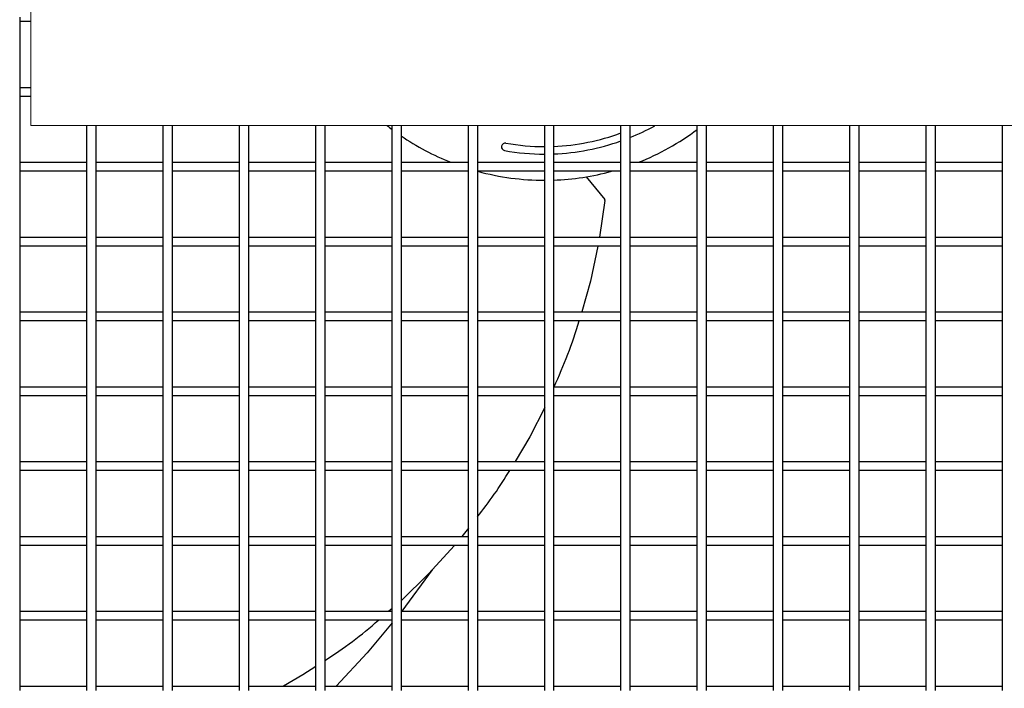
# Model space of a CAD drawing. Header units: millimetres. Extents: x 4 to 3534, y 14 to 98.
# Tile 33 of 161: x 17.502 to 17.831, y 58.35 to 58.574. Entities that reach past the tile are written whole.
import ezdxf

# ---------------------------------------------------------------- set-up
doc = ezdxf.new("R2010")
doc.units = ezdxf.units.MM
doc.header["$MEASUREMENT"] = 0
doc.layers.add('ARQ - EQUIPO CONDENSADORA', color=2, linetype='Continuous')
doc.layers.add('ARQ-TEXTO4', color=4, linetype='Continuous')

msp = doc.modelspace()

# ---------------------------------------------------------------- linework, layer by layer
at = {"layer": 'ARQ - EQUIPO CONDENSADORA', "color": 7, "linetype": 'Continuous'}
for p, q in [((17.50210317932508, 58.57443013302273), (17.50210317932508, 58.54943013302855)), ((17.5057886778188, 58.57293013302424), (17.50210317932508, 58.57293013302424)), ((17.50210317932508, 58.55093013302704), (17.5057886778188, 58.55093013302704)), ((17.50210317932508, 58.54943013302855), (17.50210317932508, 58.52443013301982)), ((17.5057886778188, 58.54793013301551), (17.50210317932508, 58.54793013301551)), ((17.52460317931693, 58.52442959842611), (17.52460317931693, 58.53819554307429)), ((17.527603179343, 58.53819554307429), (17.527603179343, 58.52443013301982)), ((17.55010317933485, 58.52442959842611), (17.55010317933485, 58.53819554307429)), ((17.55310317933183, 58.53819554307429), (17.55310317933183, 58.52443013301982)), ((17.57560317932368, 58.52442959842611), (17.57560317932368, 58.53819554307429)), ((17.57860317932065, 58.53819554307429), (17.57860317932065, 58.52443013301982)), ((17.60110317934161, 58.52442959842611), (17.60110317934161, 58.53819554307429)), ((17.60410317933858, 58.53819554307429), (17.60410317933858, 58.52443013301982)), ((17.62660317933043, 58.52442959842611), (17.62660317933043, 58.53819554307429)), ((17.6296031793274, 58.53819554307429), (17.6296031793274, 58.52443013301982)), ((17.65210317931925, 58.52442959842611), (17.65210317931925, 58.53819554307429)), ((17.65510317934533, 58.53819554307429), (17.65510317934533, 58.52443013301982)), ((17.67760317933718, 58.52442959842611), (17.67760317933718, 58.53819554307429)), ((17.68060317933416, 58.53819554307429), (17.68060317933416, 58.52443013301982)), ((17.70310317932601, 58.52442959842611), (17.70310317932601, 58.53819554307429)), ((17.70610317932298, 58.53819554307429), (17.70610317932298, 58.52443013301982)), ((17.72860317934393, 58.52442959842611), (17.72860317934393, 58.53819554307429)), ((17.73160317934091, 58.53819554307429), (17.73160317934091, 58.52443013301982)), ((17.75410317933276, 58.52442959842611), (17.75410317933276, 58.53819554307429)), ((17.75710317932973, 58.53819554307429), (17.75710317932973, 58.52443013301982)), ((17.77960317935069, 58.52442959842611), (17.77960317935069, 58.53819554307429)), ((17.78260317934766, 58.53819554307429), (17.78260317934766, 58.52443013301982)), ((17.80510317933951, 58.52442959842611), (17.80510317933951, 58.53819554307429)), ((17.80810317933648, 58.53819554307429), (17.80810317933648, 58.52443013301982)), ((17.83060317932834, 58.52442959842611), (17.83060317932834, 58.53819554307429)), ((17.50210317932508, 58.52593013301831), (17.52460317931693, 58.52593013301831)), ((17.50210317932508, 58.52443013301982), (17.50210317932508, 58.49943013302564)), ((17.52460317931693, 58.49942959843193), (17.52460317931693, 58.52442959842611)), ((17.527603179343, 58.52593013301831), (17.55010317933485, 58.52593013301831)), ((17.527603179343, 58.52443013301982), (17.527603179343, 58.49943013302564)), ((17.55010317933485, 58.49942959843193), (17.55010317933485, 58.52442959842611)), ((17.55310317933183, 58.52593013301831), (17.57560317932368, 58.52593013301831)), ((17.55310317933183, 58.52443013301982), (17.55310317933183, 58.49943013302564)), ((17.57560317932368, 58.49942959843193), (17.57560317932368, 58.52442959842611)), ((17.57860317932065, 58.52593013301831), (17.60110317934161, 58.52593013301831)), ((17.57860317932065, 58.52443013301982), (17.57860317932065, 58.49943013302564)), ((17.60110317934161, 58.49942959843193), (17.60110317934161, 58.52442959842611)), ((17.60410317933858, 58.52593013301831), (17.62660317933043, 58.52593013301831)), ((17.60410317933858, 58.52443013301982), (17.60410317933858, 58.49943013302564)), ((17.62660317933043, 58.49942959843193), (17.62660317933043, 58.52442959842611)), ((17.6296031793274, 58.52593013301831), (17.65210317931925, 58.52593013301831)), ((17.6296031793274, 58.52443013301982), (17.6296031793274, 58.49943013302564)), ((17.65210317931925, 58.49942959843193), (17.65210317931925, 58.52442959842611)), ((17.65510317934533, 58.52593013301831), (17.67760317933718, 58.52593013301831)), ((17.65510317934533, 58.52443013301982), (17.65510317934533, 58.49943013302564)), ((17.67760317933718, 58.49942959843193), (17.67760317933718, 58.52442959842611)), ((17.68060317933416, 58.52593013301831), (17.70310317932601, 58.52593013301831)), ((17.68060317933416, 58.52443013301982), (17.68060317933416, 58.49943013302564)), ((17.70310317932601, 58.49942959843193), (17.70310317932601, 58.52442959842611)), ((17.70610317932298, 58.52593013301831), (17.72860317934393, 58.52593013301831)), ((17.70610317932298, 58.52443013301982), (17.70610317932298, 58.49943013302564)), ((17.72860317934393, 58.49942959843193), (17.72860317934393, 58.52442959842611)), ((17.73160317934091, 58.52593013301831), (17.75410317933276, 58.52593013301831)), ((17.73160317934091, 58.52443013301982), (17.73160317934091, 58.49943013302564)), ((17.75410317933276, 58.49942959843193), (17.75410317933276, 58.52442959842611)), ((17.75710317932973, 58.52593013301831), (17.77960317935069, 58.52593013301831)), ((17.75710317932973, 58.52443013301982), (17.75710317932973, 58.49943013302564)), ((17.77960317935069, 58.49942959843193), (17.77960317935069, 58.52442959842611)), ((17.78260317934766, 58.52593013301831), (17.80510317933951, 58.52593013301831)), ((17.78260317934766, 58.52443013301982), (17.78260317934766, 58.49943013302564)), ((17.80510317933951, 58.49942959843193), (17.80510317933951, 58.52442959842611)), ((17.80810317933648, 58.52593013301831), (17.83060317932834, 58.52593013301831)), ((17.80810317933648, 58.52443013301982), (17.80810317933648, 58.49943013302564)), ((17.83060317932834, 58.49942959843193), (17.83060317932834, 58.52442959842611)), ((17.52460317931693, 58.52293013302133), (17.50210317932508, 58.52293013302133)), ((17.55010317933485, 58.52293013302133), (17.527603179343, 58.52293013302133)), ((17.57560317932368, 58.52293013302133), (17.55310317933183, 58.52293013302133)), ((17.60110317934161, 58.52293013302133), (17.57860317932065, 58.52293013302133)), ((17.62660317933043, 58.52293013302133), (17.60410317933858, 58.52293013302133)), ((17.65210317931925, 58.52293013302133), (17.6296031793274, 58.52293013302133)), ((17.67760317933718, 58.52293013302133), (17.65510317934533, 58.52293013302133)), ((17.70310317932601, 58.52293013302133), (17.68060317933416, 58.52293013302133)), ((17.69143048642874, 58.52106318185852), (17.69767573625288, 58.51344965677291)), ((17.72860317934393, 58.52293013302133), (17.70610317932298, 58.52293013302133)), ((17.75410317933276, 58.52293013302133), (17.73160317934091, 58.52293013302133)), ((17.77960317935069, 58.52293013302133), (17.75710317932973, 58.52293013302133)), ((17.80510317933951, 58.52293013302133), (17.78260317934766, 58.52293013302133)), ((17.83060317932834, 58.52293013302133), (17.80810317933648, 58.52293013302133)), ((17.69775527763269, 58.51317971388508), (17.69595040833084, 58.50093013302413)), ((17.50210317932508, 58.50093013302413), (17.52460317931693, 58.50093013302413)), ((17.527603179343, 58.50093013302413), (17.55010317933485, 58.50093013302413)), ((17.55310317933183, 58.50093013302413), (17.57560317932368, 58.50093013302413)), ((17.57860317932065, 58.50093013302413), (17.60110317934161, 58.50093013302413)), ((17.60410317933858, 58.50093013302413), (17.62660317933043, 58.50093013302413)), ((17.6296031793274, 58.50093013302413), (17.65210317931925, 58.50093013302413)), ((17.65510317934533, 58.50093013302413), (17.67760317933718, 58.50093013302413)), ((17.68060317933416, 58.50093013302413), (17.70310317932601, 58.50093013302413)), ((17.70610317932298, 58.50093013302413), (17.72860317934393, 58.50093013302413)), ((17.73160317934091, 58.50093013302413), (17.75410317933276, 58.50093013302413)), ((17.75710317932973, 58.50093013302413), (17.77960317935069, 58.50093013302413)), ((17.78260317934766, 58.50093013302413), (17.80510317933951, 58.50093013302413)), ((17.80810317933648, 58.50093013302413), (17.83060317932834, 58.50093013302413)), ((17.50210317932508, 58.49943013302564), (17.50210317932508, 58.47443013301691)), ((17.52460317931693, 58.49793013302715), (17.50210317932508, 58.49793013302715)), ((17.52460317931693, 58.4744295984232), (17.52460317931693, 58.49942959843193)), ((17.527603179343, 58.49943013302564), (17.527603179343, 58.47443013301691)), ((17.55010317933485, 58.49793013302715), (17.527603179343, 58.49793013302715)), ((17.55010317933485, 58.4744295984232), (17.55010317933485, 58.49942959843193)), ((17.55310317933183, 58.49943013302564), (17.55310317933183, 58.47443013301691)), ((17.57560317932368, 58.49793013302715), (17.55310317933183, 58.49793013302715)), ((17.57560317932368, 58.4744295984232), (17.57560317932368, 58.49942959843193)), ((17.57860317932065, 58.49943013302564), (17.57860317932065, 58.47443013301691)), ((17.60110317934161, 58.49793013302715), (17.57860317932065, 58.49793013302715)), ((17.60110317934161, 58.4744295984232), (17.60110317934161, 58.49942959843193)), ((17.60410317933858, 58.49943013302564), (17.60410317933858, 58.47443013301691)), ((17.62660317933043, 58.49793013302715), (17.60410317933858, 58.49793013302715)), ((17.62660317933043, 58.4744295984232), (17.62660317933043, 58.49942959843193)), ((17.6296031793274, 58.49943013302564), (17.6296031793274, 58.47443013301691)), ((17.65210317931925, 58.49793013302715), (17.6296031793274, 58.49793013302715)), ((17.65210317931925, 58.4744295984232), (17.65210317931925, 58.49942959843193)), ((17.65510317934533, 58.49943013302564), (17.65510317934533, 58.47443013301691)), ((17.67760317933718, 58.49793013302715), (17.65510317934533, 58.49793013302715)), ((17.67760317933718, 58.4744295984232), (17.67760317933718, 58.49942959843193)), ((17.68060317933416, 58.49943013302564), (17.68060317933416, 58.47443013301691)), ((17.70310317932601, 58.49793013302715), (17.68060317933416, 58.49793013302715)), ((17.69539444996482, 58.49793013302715), (17.69288105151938, 58.48616189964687)), ((17.70310317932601, 58.4744295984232), (17.70310317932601, 58.49942959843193)), ((17.70610317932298, 58.49943013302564), (17.70610317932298, 58.47443013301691)), ((17.72860317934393, 58.49793013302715), (17.70610317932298, 58.49793013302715)), ((17.72860317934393, 58.4744295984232), (17.72860317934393, 58.49942959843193)), ((17.73160317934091, 58.49943013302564), (17.73160317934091, 58.47443013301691)), ((17.75410317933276, 58.49793013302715), (17.73160317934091, 58.49793013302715)), ((17.75410317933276, 58.4744295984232), (17.75410317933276, 58.49942959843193)), ((17.75710317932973, 58.49943013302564), (17.75710317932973, 58.47443013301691)), ((17.77960317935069, 58.49793013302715), (17.75710317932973, 58.49793013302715)), ((17.77960317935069, 58.4744295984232), (17.77960317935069, 58.49942959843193)), ((17.78260317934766, 58.49943013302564), (17.78260317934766, 58.47443013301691)), ((17.80510317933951, 58.49793013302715), (17.78260317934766, 58.49793013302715)), ((17.80510317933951, 58.4744295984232), (17.80510317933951, 58.49942959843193)), ((17.80810317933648, 58.49943013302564), (17.80810317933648, 58.47443013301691)), ((17.83060317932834, 58.49793013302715), (17.80810317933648, 58.49793013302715)), ((17.83060317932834, 58.4744295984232), (17.83060317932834, 58.49942959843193)), ((17.69288105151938, 58.48616189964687), (17.6900028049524, 58.4759301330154)), ((17.50210317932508, 58.4759301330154), (17.52460317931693, 58.4759301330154)), ((17.50210317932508, 58.47443013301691), (17.50210317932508, 58.44943013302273)), ((17.52460317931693, 58.44942959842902), (17.52460317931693, 58.4744295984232)), ((17.527603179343, 58.4759301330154), (17.55010317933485, 58.4759301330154)), ((17.527603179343, 58.47443013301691), (17.527603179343, 58.44943013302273)), ((17.55010317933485, 58.44942959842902), (17.55010317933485, 58.4744295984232)), ((17.55310317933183, 58.4759301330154), (17.57560317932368, 58.4759301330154)), ((17.55310317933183, 58.47443013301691), (17.55310317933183, 58.44943013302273)), ((17.57560317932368, 58.44942959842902), (17.57560317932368, 58.4744295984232)), ((17.57860317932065, 58.4759301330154), (17.60110317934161, 58.4759301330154)), ((17.57860317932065, 58.47443013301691), (17.57860317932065, 58.44943013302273)), ((17.60110317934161, 58.44942959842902), (17.60110317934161, 58.4744295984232)), ((17.60410317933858, 58.4759301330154), (17.62660317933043, 58.4759301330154)), ((17.60410317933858, 58.47443013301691), (17.60410317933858, 58.44943013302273)), ((17.62660317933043, 58.44942959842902), (17.62660317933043, 58.4744295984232)), ((17.6296031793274, 58.4759301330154), (17.65210317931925, 58.4759301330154)), ((17.6296031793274, 58.47443013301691), (17.6296031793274, 58.44943013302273)), ((17.65210317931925, 58.44942959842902), (17.65210317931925, 58.4744295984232)), ((17.65510317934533, 58.4759301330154), (17.67760317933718, 58.4759301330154)), ((17.65510317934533, 58.47443013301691), (17.65510317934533, 58.44943013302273)), ((17.67760317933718, 58.44942959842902), (17.67760317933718, 58.4744295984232)), ((17.68060317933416, 58.4759301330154), (17.70310317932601, 58.4759301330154)), ((17.68060317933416, 58.47443013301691), (17.68060317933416, 58.44943013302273)), ((17.70310317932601, 58.44942959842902), (17.70310317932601, 58.4744295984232)), ((17.70610317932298, 58.4759301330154), (17.72860317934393, 58.4759301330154)), ((17.70610317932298, 58.47443013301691), (17.70610317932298, 58.44943013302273)), ((17.72860317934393, 58.44942959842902), (17.72860317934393, 58.4744295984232)), ((17.73160317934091, 58.4759301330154), (17.75410317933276, 58.4759301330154)), ((17.73160317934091, 58.47443013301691), (17.73160317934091, 58.44943013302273)), ((17.75410317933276, 58.44942959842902), (17.75410317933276, 58.4744295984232)), ((17.75710317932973, 58.4759301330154), (17.77960317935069, 58.4759301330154)), ((17.75710317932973, 58.47443013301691), (17.75710317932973, 58.44943013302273)), ((17.77960317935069, 58.44942959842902), (17.77960317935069, 58.4744295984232)), ((17.78260317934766, 58.4759301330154), (17.80510317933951, 58.4759301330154)), ((17.78260317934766, 58.47443013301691), (17.78260317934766, 58.44943013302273)), ((17.80510317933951, 58.44942959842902), (17.80510317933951, 58.4744295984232)), ((17.80810317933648, 58.4759301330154), (17.83060317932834, 58.4759301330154)), ((17.80810317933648, 58.47443013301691), (17.80810317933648, 58.44943013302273)), ((17.83060317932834, 58.44942959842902), (17.83060317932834, 58.4744295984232)), ((17.52460317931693, 58.47293013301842), (17.50210317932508, 58.47293013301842)), ((17.55010317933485, 58.47293013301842), (17.527603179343, 58.47293013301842)), ((17.57560317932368, 58.47293013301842), (17.55310317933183, 58.47293013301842)), ((17.60110317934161, 58.47293013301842), (17.57860317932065, 58.47293013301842)), ((17.62660317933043, 58.47293013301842), (17.60410317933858, 58.47293013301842)), ((17.65210317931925, 58.47293013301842), (17.6296031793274, 58.47293013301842)), ((17.67760317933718, 58.47293013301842), (17.65510317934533, 58.47293013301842)), ((17.70310317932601, 58.47293013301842), (17.68060317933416, 58.47293013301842)), ((17.72860317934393, 58.47293013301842), (17.70610317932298, 58.47293013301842)), ((17.75410317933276, 58.47293013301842), (17.73160317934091, 58.47293013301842)), ((17.77960317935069, 58.47293013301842), (17.75710317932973, 58.47293013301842)), ((17.80510317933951, 58.47293013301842), (17.78260317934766, 58.47293013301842)), ((17.83060317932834, 58.47293013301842), (17.80810317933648, 58.47293013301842)), ((17.50210317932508, 58.45093013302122), (17.52460317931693, 58.45093013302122)), ((17.527603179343, 58.45093013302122), (17.55010317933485, 58.45093013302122)), ((17.55310317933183, 58.45093013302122), (17.57560317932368, 58.45093013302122)), ((17.57860317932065, 58.45093013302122), (17.60110317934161, 58.45093013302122)), ((17.60410317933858, 58.45093013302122), (17.62660317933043, 58.45093013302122)), ((17.6296031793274, 58.45093013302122), (17.65210317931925, 58.45093013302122)), ((17.65510317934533, 58.45093013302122), (17.67760317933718, 58.45093013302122)), ((17.68060317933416, 58.45093013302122), (17.70310317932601, 58.45093013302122)), ((17.70610317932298, 58.45093013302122), (17.72860317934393, 58.45093013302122)), ((17.73160317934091, 58.45093013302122), (17.75410317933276, 58.45093013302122)), ((17.75710317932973, 58.45093013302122), (17.77960317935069, 58.45093013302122)), ((17.78260317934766, 58.45093013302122), (17.80510317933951, 58.45093013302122)), ((17.80810317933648, 58.45093013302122), (17.83060317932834, 58.45093013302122)), ((17.50210317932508, 58.44943013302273), (17.50210317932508, 58.424430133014)), ((17.52460317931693, 58.44793013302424), (17.50210317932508, 58.44793013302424)), ((17.52460317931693, 58.42442959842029), (17.52460317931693, 58.44942959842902)), ((17.527603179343, 58.44943013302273), (17.527603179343, 58.424430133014)), ((17.55010317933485, 58.44793013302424), (17.527603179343, 58.44793013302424)), ((17.55010317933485, 58.42442959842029), (17.55010317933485, 58.44942959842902)), ((17.55310317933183, 58.44943013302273), (17.55310317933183, 58.424430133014)), ((17.57560317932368, 58.44793013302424), (17.55310317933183, 58.44793013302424)), ((17.57560317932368, 58.42442959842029), (17.57560317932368, 58.44942959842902)), ((17.57860317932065, 58.44943013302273), (17.57860317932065, 58.424430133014)), ((17.60110317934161, 58.44793013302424), (17.57860317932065, 58.44793013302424)), ((17.60110317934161, 58.42442959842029), (17.60110317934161, 58.44942959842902)), ((17.60410317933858, 58.44943013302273), (17.60410317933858, 58.424430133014)), ((17.62660317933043, 58.44793013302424), (17.60410317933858, 58.44793013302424)), ((17.62660317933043, 58.42442959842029), (17.62660317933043, 58.44942959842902)), ((17.6296031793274, 58.44943013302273), (17.6296031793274, 58.424430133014)), ((17.65210317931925, 58.44793013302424), (17.6296031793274, 58.44793013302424)), ((17.65210317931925, 58.42442959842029), (17.65210317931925, 58.44942959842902)), ((17.65510317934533, 58.44943013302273), (17.65510317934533, 58.424430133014)), ((17.67760317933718, 58.44793013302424), (17.65510317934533, 58.44793013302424)), ((17.67760317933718, 58.42442959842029), (17.67760317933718, 58.44942959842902)), ((17.68060317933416, 58.44943013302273), (17.68060317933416, 58.424430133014)), ((17.70310317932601, 58.44793013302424), (17.68060317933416, 58.44793013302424)), ((17.70310317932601, 58.42442959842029), (17.70310317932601, 58.44942959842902)), ((17.70610317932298, 58.44943013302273), (17.70610317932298, 58.424430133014)), ((17.72860317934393, 58.44793013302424), (17.70610317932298, 58.44793013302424)), ((17.72860317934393, 58.42442959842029), (17.72860317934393, 58.44942959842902)), ((17.73160317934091, 58.44943013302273), (17.73160317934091, 58.424430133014)), ((17.75410317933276, 58.44793013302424), (17.73160317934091, 58.44793013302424)), ((17.75410317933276, 58.42442959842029), (17.75410317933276, 58.44942959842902)), ((17.75710317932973, 58.44943013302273), (17.75710317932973, 58.424430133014)), ((17.77960317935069, 58.44793013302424), (17.75710317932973, 58.44793013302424)), ((17.77960317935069, 58.42442959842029), (17.77960317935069, 58.44942959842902)), ((17.78260317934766, 58.44943013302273), (17.78260317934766, 58.424430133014)), ((17.80510317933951, 58.44793013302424), (17.78260317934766, 58.44793013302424)), ((17.80510317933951, 58.42442959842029), (17.80510317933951, 58.44942959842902)), ((17.80810317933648, 58.44943013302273), (17.80810317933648, 58.424430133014)), ((17.83060317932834, 58.44793013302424), (17.80810317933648, 58.44793013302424)), ((17.83060317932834, 58.42442959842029), (17.83060317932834, 58.44942959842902)), ((17.67760317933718, 58.44403769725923), (17.67262619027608, 58.43424499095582)), ((17.67262619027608, 58.43424499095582), (17.66768309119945, 58.42593013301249)), ((17.50210317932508, 58.42593013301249), (17.52460317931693, 58.42593013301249)), ((17.50210317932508, 58.424430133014), (17.50210317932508, 58.39943013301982)), ((17.52460317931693, 58.39942959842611), (17.52460317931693, 58.42442959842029)), ((17.527603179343, 58.42593013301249), (17.55010317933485, 58.42593013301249)), ((17.527603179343, 58.424430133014), (17.527603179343, 58.39943013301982)), ((17.55010317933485, 58.39942959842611), (17.55010317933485, 58.42442959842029)), ((17.55310317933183, 58.42593013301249), (17.57560317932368, 58.42593013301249)), ((17.55310317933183, 58.424430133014), (17.55310317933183, 58.39943013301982)), ((17.57560317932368, 58.39942959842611), (17.57560317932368, 58.42442959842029)), ((17.57860317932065, 58.42593013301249), (17.60110317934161, 58.42593013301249)), ((17.57860317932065, 58.424430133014), (17.57860317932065, 58.39943013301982)), ((17.60110317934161, 58.39942959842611), (17.60110317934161, 58.42442959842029)), ((17.60410317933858, 58.42593013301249), (17.62660317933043, 58.42593013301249)), ((17.60410317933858, 58.424430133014), (17.60410317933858, 58.39943013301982)), ((17.62660317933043, 58.39942959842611), (17.62660317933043, 58.42442959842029)), ((17.6296031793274, 58.42593013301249), (17.65210317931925, 58.42593013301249)), ((17.6296031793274, 58.424430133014), (17.6296031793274, 58.39943013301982)), ((17.65210317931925, 58.39942959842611), (17.65210317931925, 58.42442959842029)), ((17.65510317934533, 58.42593013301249), (17.67760317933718, 58.42593013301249)), ((17.65510317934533, 58.424430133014), (17.65510317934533, 58.39943013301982)), ((17.67760317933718, 58.39942959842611), (17.67760317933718, 58.42442959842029)), ((17.68060317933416, 58.42593013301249), (17.70310317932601, 58.42593013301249)), ((17.68060317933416, 58.424430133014), (17.68060317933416, 58.39943013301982)), ((17.70310317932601, 58.39942959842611), (17.70310317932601, 58.42442959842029)), ((17.70610317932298, 58.42593013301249), (17.72860317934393, 58.42593013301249)), ((17.70610317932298, 58.424430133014), (17.70610317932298, 58.39943013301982)), ((17.72860317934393, 58.39942959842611), (17.72860317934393, 58.42442959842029)), ((17.73160317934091, 58.42593013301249), (17.75410317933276, 58.42593013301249)), ((17.73160317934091, 58.424430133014), (17.73160317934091, 58.39943013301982)), ((17.75410317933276, 58.39942959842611), (17.75410317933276, 58.42442959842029)), ((17.75710317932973, 58.42593013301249), (17.77960317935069, 58.42593013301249)), ((17.75710317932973, 58.424430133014), (17.75710317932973, 58.39943013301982)), ((17.77960317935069, 58.39942959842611), (17.77960317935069, 58.42442959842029)), ((17.78260317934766, 58.42593013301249), (17.80510317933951, 58.42593013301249)), ((17.78260317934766, 58.424430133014), (17.78260317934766, 58.39943013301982)), ((17.80510317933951, 58.39942959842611), (17.80510317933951, 58.42442959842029)), ((17.80810317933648, 58.42593013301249), (17.83060317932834, 58.42593013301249)), ((17.80810317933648, 58.424430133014), (17.80810317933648, 58.39943013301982)), ((17.83060317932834, 58.39942959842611), (17.83060317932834, 58.42442959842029)), ((17.52460317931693, 58.42293013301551), (17.50210317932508, 58.42293013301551)), ((17.55010317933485, 58.42293013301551), (17.527603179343, 58.42293013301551)), ((17.57560317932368, 58.42293013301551), (17.55310317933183, 58.42293013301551)), ((17.60110317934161, 58.42293013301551), (17.57860317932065, 58.42293013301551)), ((17.62660317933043, 58.42293013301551), (17.60410317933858, 58.42293013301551)), ((17.65210317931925, 58.42293013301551), (17.6296031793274, 58.42293013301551)), ((17.67760317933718, 58.42293013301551), (17.65510317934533, 58.42293013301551)), ((17.70310317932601, 58.42293013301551), (17.68060317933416, 58.42293013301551)), ((17.72860317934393, 58.42293013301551), (17.70610317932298, 58.42293013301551)), ((17.75410317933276, 58.42293013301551), (17.73160317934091, 58.42293013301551)), ((17.77960317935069, 58.42293013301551), (17.75710317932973, 58.42293013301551)), ((17.80510317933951, 58.42293013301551), (17.78260317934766, 58.42293013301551)), ((17.83060317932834, 58.42293013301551), (17.80810317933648, 58.42293013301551)), ((17.65210317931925, 58.40368905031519), (17.64992841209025, 58.40093013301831)), ((17.50210317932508, 58.40093013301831), (17.52460317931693, 58.40093013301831)), ((17.50210317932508, 58.39943013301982), (17.50210317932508, 58.37443013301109)), ((17.52460317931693, 58.39793013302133), (17.50210317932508, 58.39793013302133)), ((17.52460317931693, 58.37442959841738), (17.52460317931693, 58.39942959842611)), ((17.527603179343, 58.40093013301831), (17.55010317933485, 58.40093013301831)), ((17.527603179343, 58.39943013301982), (17.527603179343, 58.37443013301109)), ((17.55010317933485, 58.39793013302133), (17.527603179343, 58.39793013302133)), ((17.55010317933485, 58.37442959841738), (17.55010317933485, 58.39942959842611)), ((17.55310317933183, 58.40093013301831), (17.57560317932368, 58.40093013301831)), ((17.55310317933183, 58.39943013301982), (17.55310317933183, 58.37443013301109)), ((17.57560317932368, 58.39793013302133), (17.55310317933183, 58.39793013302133)), ((17.57560317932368, 58.37442959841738), (17.57560317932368, 58.39942959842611)), ((17.57860317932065, 58.40093013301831), (17.60110317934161, 58.40093013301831)), ((17.57860317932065, 58.39943013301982), (17.57860317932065, 58.37443013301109)), ((17.60110317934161, 58.39793013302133), (17.57860317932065, 58.39793013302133)), ((17.60110317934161, 58.37442959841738), (17.60110317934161, 58.39942959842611)), ((17.60410317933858, 58.40093013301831), (17.62660317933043, 58.40093013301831)), ((17.60410317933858, 58.39943013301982), (17.60410317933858, 58.37443013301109)), ((17.62660317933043, 58.39793013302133), (17.60410317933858, 58.39793013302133)), ((17.62660317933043, 58.37442959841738), (17.62660317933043, 58.39942959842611)), ((17.6296031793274, 58.40093013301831), (17.65210317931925, 58.40093013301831)), ((17.6296031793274, 58.39943013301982), (17.6296031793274, 58.37443013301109)), ((17.65210317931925, 58.39793013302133), (17.6296031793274, 58.39793013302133)), ((17.64744143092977, 58.39793013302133), (17.63881494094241, 58.38837661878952)), ((17.65210317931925, 58.37442959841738), (17.65210317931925, 58.39942959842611)), ((17.65510317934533, 58.40093013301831), (17.67760317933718, 58.40093013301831)), ((17.65510317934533, 58.39943013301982), (17.65510317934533, 58.37443013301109)), ((17.67760317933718, 58.39793013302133), (17.65510317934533, 58.39793013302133)), ((17.67760317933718, 58.37442959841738), (17.67760317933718, 58.39942959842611)), ((17.68060317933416, 58.40093013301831), (17.70310317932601, 58.40093013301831)), ((17.68060317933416, 58.39943013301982), (17.68060317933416, 58.37443013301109)), ((17.70310317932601, 58.39793013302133), (17.68060317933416, 58.39793013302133)), ((17.70310317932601, 58.37442959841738), (17.70310317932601, 58.39942959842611)), ((17.70610317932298, 58.40093013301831), (17.72860317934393, 58.40093013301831)), ((17.70610317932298, 58.39943013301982), (17.70610317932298, 58.37443013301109)), ((17.72860317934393, 58.39793013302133), (17.70610317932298, 58.39793013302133)), ((17.72860317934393, 58.37442959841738), (17.72860317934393, 58.39942959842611)), ((17.73160317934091, 58.40093013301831), (17.75410317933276, 58.40093013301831)), ((17.73160317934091, 58.39943013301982), (17.73160317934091, 58.37443013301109)), ((17.75410317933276, 58.39793013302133), (17.73160317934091, 58.39793013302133)), ((17.75410317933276, 58.37442959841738), (17.75410317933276, 58.39942959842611)), ((17.75710317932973, 58.40093013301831), (17.77960317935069, 58.40093013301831)), ((17.75710317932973, 58.39943013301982), (17.75710317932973, 58.37443013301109)), ((17.77960317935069, 58.39793013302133), (17.75710317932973, 58.39793013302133)), ((17.77960317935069, 58.37442959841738), (17.77960317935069, 58.39942959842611)), ((17.78260317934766, 58.40093013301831), (17.80510317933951, 58.40093013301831)), ((17.78260317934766, 58.39943013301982), (17.78260317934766, 58.37443013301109)), ((17.80510317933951, 58.39793013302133), (17.78260317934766, 58.39793013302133)), ((17.80510317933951, 58.37442959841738), (17.80510317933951, 58.39942959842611)), ((17.80810317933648, 58.40093013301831), (17.83060317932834, 58.40093013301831)), ((17.80810317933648, 58.39943013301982), (17.80810317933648, 58.37443013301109)), ((17.83060317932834, 58.39793013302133), (17.80810317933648, 58.39793013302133)), ((17.83060317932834, 58.37442959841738), (17.83060317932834, 58.39942959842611)), ((17.63881494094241, 58.38837661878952), (17.6296031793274, 58.37944131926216)), ((17.64003506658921, 58.38972786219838), (17.62986494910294, 58.37593013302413)), ((17.50210317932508, 58.37593013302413), (17.52460317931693, 58.37593013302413)), ((17.527603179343, 58.37593013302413), (17.55010317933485, 58.37593013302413)), ((17.55310317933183, 58.37593013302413), (17.57560317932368, 58.37593013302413)), ((17.57860317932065, 58.37593013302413), (17.60110317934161, 58.37593013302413)), ((17.60410317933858, 58.37593013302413), (17.62660317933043, 58.37593013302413)), ((17.62660317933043, 58.37682593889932), (17.6255549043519, 58.37593013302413)), ((17.6296031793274, 58.37593013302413), (17.65210317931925, 58.37593013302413)), ((17.65510317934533, 58.37593013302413), (17.67760317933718, 58.37593013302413)), ((17.68060317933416, 58.37593013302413), (17.70310317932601, 58.37593013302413)), ((17.70610317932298, 58.37593013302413), (17.72860317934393, 58.37593013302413)), ((17.73160317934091, 58.37593013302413), (17.75410317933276, 58.37593013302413)), ((17.75710317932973, 58.37593013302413), (17.77960317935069, 58.37593013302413)), ((17.78260317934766, 58.37593013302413), (17.80510317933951, 58.37593013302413)), ((17.80810317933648, 58.37593013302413), (17.83060317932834, 58.37593013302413)), ((17.50210317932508, 58.37443013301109), (17.50210317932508, 58.34943013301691)), ((17.52460317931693, 58.3729301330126), (17.50210317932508, 58.3729301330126)), ((17.52460317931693, 58.3494295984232), (17.52460317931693, 58.37442959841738)), ((17.527603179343, 58.37443013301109), (17.527603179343, 58.34943013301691)), ((17.55010317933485, 58.3729301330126), (17.527603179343, 58.3729301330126)), ((17.55010317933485, 58.3494295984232), (17.55010317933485, 58.37442959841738)), ((17.55310317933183, 58.37443013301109), (17.55310317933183, 58.34943013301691)), ((17.57560317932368, 58.3729301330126), (17.55310317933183, 58.3729301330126)), ((17.57560317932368, 58.3494295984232), (17.57560317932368, 58.37442959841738)), ((17.57860317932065, 58.37443013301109), (17.57860317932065, 58.34943013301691)), ((17.60110317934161, 58.3729301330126), (17.57860317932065, 58.3729301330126)), ((17.60110317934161, 58.3494295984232), (17.60110317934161, 58.37442959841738)), ((17.60410317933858, 58.37443013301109), (17.60410317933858, 58.34943013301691)), ((17.62660317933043, 58.3729301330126), (17.60410317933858, 58.3729301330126)), ((17.62660317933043, 58.37200774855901), (17.61828626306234, 58.36201371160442)), ((17.62660317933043, 58.3494295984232), (17.62660317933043, 58.37442959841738)), ((17.6296031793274, 58.37443013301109), (17.6296031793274, 58.34943013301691)), ((17.65210317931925, 58.3729301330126), (17.6296031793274, 58.3729301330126)), ((17.65210317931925, 58.3494295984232), (17.65210317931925, 58.37442959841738)), ((17.65510317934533, 58.37443013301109), (17.65510317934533, 58.34943013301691)), ((17.67760317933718, 58.3729301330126), (17.65510317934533, 58.3729301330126)), ((17.67760317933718, 58.3494295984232), (17.67760317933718, 58.37442959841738)), ((17.68060317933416, 58.37443013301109), (17.68060317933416, 58.34943013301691)), ((17.70310317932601, 58.3729301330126), (17.68060317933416, 58.3729301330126)), ((17.70310317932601, 58.3494295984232), (17.70310317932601, 58.37442959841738)), ((17.70610317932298, 58.37443013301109), (17.70610317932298, 58.34943013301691)), ((17.72860317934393, 58.3729301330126), (17.70610317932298, 58.3729301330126)), ((17.72860317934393, 58.3494295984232), (17.72860317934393, 58.37442959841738)), ((17.73160317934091, 58.37443013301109), (17.73160317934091, 58.34943013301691)), ((17.75410317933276, 58.3729301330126), (17.73160317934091, 58.3729301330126)), ((17.75410317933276, 58.3494295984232), (17.75410317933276, 58.37442959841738)), ((17.75710317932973, 58.37443013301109), (17.75710317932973, 58.34943013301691)), ((17.77960317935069, 58.3729301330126), (17.75710317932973, 58.3729301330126)), ((17.77960317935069, 58.3494295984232), (17.77960317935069, 58.37442959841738)), ((17.78260317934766, 58.37443013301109), (17.78260317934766, 58.34943013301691)), ((17.80510317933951, 58.3729301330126), (17.78260317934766, 58.3729301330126)), ((17.80510317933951, 58.3494295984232), (17.80510317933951, 58.37442959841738)), ((17.80810317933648, 58.37443013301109), (17.80810317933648, 58.34943013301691)), ((17.83060317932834, 58.3729301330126), (17.80810317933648, 58.3729301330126)), ((17.83060317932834, 58.3494295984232), (17.83060317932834, 58.37442959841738)), ((17.61828626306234, 58.36201371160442), (17.60788541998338, 58.3509301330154)), ((17.60110317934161, 58.35749856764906), (17.5967946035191, 58.35465755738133)), ((17.5967946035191, 58.35465755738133), (17.59028501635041, 58.3509301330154)), ((17.50210317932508, 58.3509301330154), (17.52460317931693, 58.3509301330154)), ((17.527603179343, 58.3509301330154), (17.55010317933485, 58.3509301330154)), ((17.55310317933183, 58.3509301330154), (17.57560317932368, 58.3509301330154)), ((17.57860317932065, 58.3509301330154), (17.60110317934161, 58.3509301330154)), ((17.60410317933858, 58.3509301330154), (17.62660317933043, 58.3509301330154)), ((17.6296031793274, 58.3509301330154), (17.65210317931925, 58.3509301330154)), ((17.65510317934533, 58.3509301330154), (17.67760317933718, 58.3509301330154)), ((17.68060317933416, 58.3509301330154), (17.70310317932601, 58.3509301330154)), ((17.70610317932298, 58.3509301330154), (17.72860317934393, 58.3509301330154)), ((17.73160317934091, 58.3509301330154), (17.75410317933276, 58.3509301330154)), ((17.75710317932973, 58.3509301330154), (17.77960317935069, 58.3509301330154)), ((17.78260317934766, 58.3509301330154), (17.80510317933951, 58.3509301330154)), ((17.80810317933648, 58.3509301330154), (17.83060317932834, 58.3509301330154))]:
    msp.add_line(p, q, dxfattribs=at)
for centre, radius, start, end in [((17.6776041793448, 58.60493113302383), 0.08500000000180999, 231.7322025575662, 233.1292597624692), ((17.6776041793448, 58.60493113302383), 0.07625000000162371, 291.9475319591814, 298.8326881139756), ((17.6776041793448, 58.60493113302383), 0.08500000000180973, 291.6548686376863, 306.8690550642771), ((17.6776041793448, 58.60493113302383), 0.08500000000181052, 235.6173134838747, 248.3451313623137), ((17.6776041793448, 58.60493113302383), 0.07375000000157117, 272.3305414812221, 290.2275335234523), ((17.6776041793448, 58.60493113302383), 0.07625000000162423, 272.2540901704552, 289.536853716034), ((17.66443910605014, 58.53109563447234), 0.001250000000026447, 79.89024684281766, 259.8902468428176), ((17.6776041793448, 58.60493113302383), 0.07625000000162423, 259.8902468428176, 269.9992485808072), ((17.6776041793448, 58.60493113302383), 0.07375000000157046, 259.8902468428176, 269.99922310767), ((17.6776041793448, 58.60493113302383), 0.08500000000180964, 254.7348297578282, 269.9993259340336), ((17.6776041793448, 58.60493113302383), 0.08500000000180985, 272.0219495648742, 285.2651702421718), ((17.6973966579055, 58.51322073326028), 0.000360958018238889, 353.4747941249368, 39.36148304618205), ((17.51795836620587, 58.52560327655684), 0.1791202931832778, 335.3617157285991, 342.8984758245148), ((17.55076640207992, 58.49196835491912), 0.1342457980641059, 321.0055597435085, 329.0515082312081), ((17.52552629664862, 58.48295439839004), 0.146359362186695, 302.4712517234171, 311.2586257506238)]:
    msp.add_arc(centre, radius, start, end, dxfattribs=at)
at = {"layer": 'ARQ-TEXTO4', "color": 7, "lineweight": 13}
for p, q in [((17.5057886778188, 58.67166672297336), (17.5057886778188, 58.53819554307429)), ((17.5057886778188, 58.53819554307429), (17.84941968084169, 58.53819554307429))]:
    msp.add_line(p, q, dxfattribs=at)

doc.saveas('drawing.dxf')
